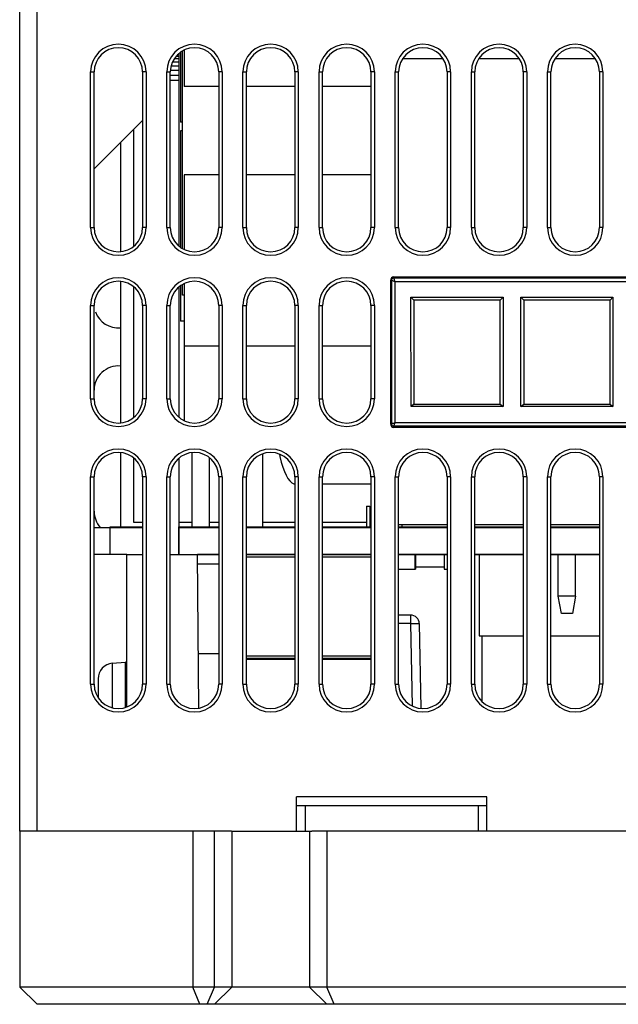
# Model space of a CAD drawing. Header units: millimetres. Extents: x -844 to -217, y -125 to 557.
# Tile 74 of 178: x -632 to -597, y 431 to 488. Entities that reach past the tile are written whole.
import ezdxf

# ---------------------------------------------------------------- set-up
doc = ezdxf.new("R2010")
doc.units = ezdxf.units.MM
doc.header["$LTSCALE"] = 23.1
doc.layers.add('R912005577_AM_0', color=7, linetype='CONTINUOUS')

msp = doc.modelspace()

# ---------------------------------------------------------------- linework, layer by layer
at = {"layer": 'R912005577_AM_0', "color": 7}
for p, q in [((-630.637, 440.959), (-630.637, 537.959)), ((-631.637, 440.959), (-631.637, 536.959)), ((-622.137, 486.118), (-622.137, 484.009)), ((-622.437, 485.613), (-622.712, 485.613)), ((-622.437, 485.752), (-622.615, 485.752)), ((-622.437, 485.838), (-622.531, 485.838)), ((-622.437, 485.867), (-622.502, 485.867)), ((-622.437, 485.932), (-622.437, 474.787)), ((-622.337, 486.002), (-622.337, 481.959)), ((-622.237, 474.647), (-622.237, 486.072)), ((-609.501, 485.629), (-607.174, 485.629)), ((-605.101, 485.629), (-602.774, 485.629)), ((-600.701, 485.629), (-598.374, 485.629)), ((-622.437, 485.197), (-622.891, 485.197)), ((-622.437, 485.425), (-622.812, 485.425)), ((-627.537, 475.859), (-627.537, 484.859)), ((-627.537, 484.859), (-627.337, 484.859)), ((-627.337, 475.859), (-627.337, 484.859)), ((-624.537, 484.859), (-624.537, 475.859)), ((-624.337, 484.859), (-624.537, 484.859)), ((-624.337, 484.859), (-624.337, 475.859)), ((-623.137, 475.859), (-623.137, 484.859)), ((-623.137, 484.859), (-622.937, 484.859)), ((-622.437, 484.936), (-622.937, 484.936)), ((-622.937, 475.859), (-622.937, 484.859)), ((-622.437, 484.653), (-622.937, 484.653)), ((-620.137, 484.859), (-620.137, 475.859)), ((-619.937, 484.859), (-620.137, 484.859)), ((-619.937, 484.859), (-619.937, 475.859)), ((-618.737, 475.859), (-618.737, 484.859)), ((-618.737, 484.859), (-618.537, 484.859)), ((-618.537, 475.859), (-618.537, 484.859)), ((-615.737, 484.859), (-615.737, 475.859)), ((-615.537, 484.859), (-615.737, 484.859)), ((-615.537, 484.859), (-615.537, 475.859)), ((-614.337, 475.859), (-614.337, 484.859)), ((-614.337, 484.859), (-614.137, 484.859)), ((-614.137, 475.859), (-614.137, 484.859)), ((-611.337, 484.859), (-611.337, 475.859)), ((-611.137, 484.859), (-611.337, 484.859)), ((-611.137, 484.859), (-611.137, 475.859)), ((-609.937, 475.859), (-609.937, 484.859)), ((-609.937, 484.859), (-609.737, 484.859)), ((-609.737, 475.859), (-609.737, 484.859)), ((-606.937, 484.859), (-606.937, 475.859)), ((-606.737, 484.859), (-606.937, 484.859)), ((-606.737, 484.859), (-606.737, 475.859)), ((-605.537, 475.859), (-605.537, 484.859)), ((-605.537, 484.859), (-605.337, 484.859)), ((-605.337, 475.859), (-605.337, 484.859)), ((-602.537, 484.859), (-602.537, 475.859)), ((-602.337, 484.859), (-602.537, 484.859)), ((-602.337, 484.859), (-602.337, 475.859)), ((-601.137, 475.859), (-601.137, 484.859)), ((-601.137, 484.859), (-600.937, 484.859)), ((-600.937, 475.859), (-600.937, 484.859)), ((-598.137, 484.859), (-598.137, 475.859)), ((-597.937, 484.859), (-598.137, 484.859)), ((-597.937, 484.859), (-597.937, 475.859)), ((-622.437, 484.36), (-622.937, 484.36)), ((-620.137, 484.009), (-622.137, 484.009)), ((-615.737, 484.009), (-618.537, 484.009)), ((-611.337, 484.009), (-614.137, 484.009)), ((-627.337, 479.259), (-624.537, 482.059)), ((-625.057, 481.539), (-625.057, 474.773)), ((-622.237, 481.959), (-622.337, 481.959)), ((-622.337, 481.459), (-622.337, 474.717)), ((-622.237, 481.459), (-622.337, 481.459)), ((-625.815, 480.782), (-625.815, 474.47)), ((-622.137, 478.909), (-622.137, 474.6)), ((-620.137, 478.909), (-622.137, 478.909)), ((-615.737, 478.909), (-618.537, 478.909)), ((-611.337, 478.909), (-614.137, 478.909)), ((-627.537, 475.859), (-627.337, 475.859)), ((-624.337, 475.859), (-624.537, 475.859)), ((-623.137, 475.859), (-622.937, 475.859)), ((-619.937, 475.859), (-620.137, 475.859)), ((-618.737, 475.859), (-618.537, 475.859)), ((-615.537, 475.859), (-615.737, 475.859)), ((-614.337, 475.859), (-614.137, 475.859)), ((-611.137, 475.859), (-611.337, 475.859)), ((-609.937, 475.859), (-609.737, 475.859)), ((-606.737, 475.859), (-606.937, 475.859)), ((-605.537, 475.859), (-605.337, 475.859)), ((-602.337, 475.859), (-602.537, 475.859)), ((-601.137, 475.859), (-600.937, 475.859)), ((-597.937, 475.859), (-598.137, 475.859)), ((-610.012, 472.946), (-610.012, 473.009)), ((-610.012, 473.009), (-558.262, 473.009)), ((-625.815, 472.749), (-625.815, 464.57)), ((-625.057, 472.446), (-625.057, 464.873)), ((-622.437, 472.432), (-622.437, 464.887)), ((-622.337, 472.502), (-622.337, 470.459)), ((-622.237, 471.959), (-622.237, 472.572)), ((-622.137, 472.618), (-622.137, 469.009)), ((-610.212, 472.809), (-610.212, 464.509)), ((-610.149, 472.809), (-610.212, 472.809)), ((-610.149, 472.809), (-610.149, 464.509)), ((-610.012, 472.946), (-558.262, 472.946)), ((-609.949, 472.746), (-609.949, 464.572)), ((-609.949, 472.746), (-558.325, 472.746)), ((-622.137, 471.959), (-622.237, 471.959)), ((-627.537, 465.959), (-627.537, 471.359)), ((-627.537, 471.359), (-627.337, 471.359)), ((-627.337, 465.959), (-627.337, 471.359)), ((-624.537, 471.359), (-624.537, 465.959)), ((-624.337, 471.359), (-624.537, 471.359)), ((-624.337, 471.359), (-624.337, 465.959)), ((-623.137, 465.959), (-623.137, 471.359)), ((-623.137, 471.359), (-622.937, 471.359)), ((-622.937, 465.959), (-622.937, 471.359)), ((-620.137, 471.359), (-620.137, 465.959)), ((-619.937, 471.359), (-620.137, 471.359)), ((-619.937, 471.359), (-619.937, 465.959)), ((-618.737, 465.959), (-618.737, 471.359)), ((-618.737, 471.359), (-618.537, 471.359)), ((-618.537, 465.959), (-618.537, 471.359)), ((-615.737, 471.359), (-615.737, 465.959)), ((-615.537, 471.359), (-615.737, 471.359)), ((-615.537, 471.359), (-615.537, 465.959)), ((-614.337, 465.959), (-614.337, 471.359)), ((-614.337, 471.359), (-614.137, 471.359)), ((-614.137, 465.959), (-614.137, 471.359)), ((-611.337, 471.359), (-611.337, 465.959)), ((-611.137, 471.359), (-611.337, 471.359)), ((-611.137, 471.359), (-611.137, 465.959)), ((-608.862, 471.659), (-609.024, 471.841)), ((-609.023, 465.519), (-609.024, 471.841)), ((-609.024, 471.841), (-603.701, 471.841)), ((-608.862, 471.659), (-608.862, 465.659)), ((-603.862, 471.659), (-608.862, 471.659)), ((-603.701, 471.841), (-603.862, 471.659)), ((-603.862, 465.659), (-603.862, 471.659)), ((-603.701, 471.841), (-603.702, 465.519)), ((-602.512, 471.659), (-602.674, 471.841)), ((-602.674, 471.841), (-597.351, 471.841)), ((-602.673, 465.519), (-602.674, 471.841)), ((-597.512, 471.659), (-602.512, 471.659)), ((-602.512, 471.659), (-602.512, 465.659)), ((-597.351, 471.841), (-597.512, 471.659)), ((-597.512, 465.659), (-597.512, 471.659)), ((-597.351, 471.841), (-597.352, 465.519)), ((-622.137, 470.459), (-622.337, 470.459)), ((-622.137, 469.009), (-622.137, 464.7)), ((-620.137, 469.009), (-622.137, 469.009)), ((-615.737, 469.009), (-618.537, 469.009)), ((-611.337, 469.009), (-614.137, 469.009)), ((-627.537, 465.959), (-627.337, 465.959)), ((-624.337, 465.959), (-624.537, 465.959)), ((-623.137, 465.959), (-622.937, 465.959)), ((-619.937, 465.959), (-620.137, 465.959)), ((-618.737, 465.959), (-618.537, 465.959)), ((-615.537, 465.959), (-615.737, 465.959)), ((-614.337, 465.959), (-614.137, 465.959)), ((-611.137, 465.959), (-611.337, 465.959)), ((-608.862, 465.659), (-609.023, 465.519)), ((-608.862, 465.659), (-603.862, 465.659)), ((-603.862, 465.659), (-603.702, 465.519)), ((-602.673, 465.519), (-602.512, 465.659)), ((-602.512, 465.659), (-597.512, 465.659)), ((-597.512, 465.659), (-597.352, 465.519)), ((-603.702, 465.519), (-609.023, 465.519)), ((-597.352, 465.519), (-602.673, 465.519)), ((-610.149, 464.509), (-610.212, 464.509)), ((-558.325, 464.572), (-609.949, 464.572)), ((-610.012, 464.372), (-610.012, 464.309)), ((-558.262, 464.372), (-610.012, 464.372)), ((-558.262, 464.309), (-610.012, 464.309)), ((-625.815, 462.849), (-625.815, 458.559)), ((-621.69, 462.846), (-621.69, 458.559)), ((-617.599, 462.779), (-617.599, 458.559)), ((-625.057, 462.546), (-625.057, 458.829)), ((-622.437, 462.532), (-622.437, 458.559)), ((-620.69, 462.568), (-620.69, 458.559)), ((-627.537, 449.459), (-627.537, 461.459)), ((-627.537, 461.459), (-627.337, 461.459)), ((-627.337, 449.459), (-627.337, 461.459)), ((-624.537, 461.459), (-624.537, 449.459)), ((-624.337, 461.459), (-624.537, 461.459)), ((-624.337, 461.459), (-624.337, 449.459)), ((-623.137, 449.459), (-623.137, 461.459)), ((-623.137, 461.459), (-622.937, 461.459)), ((-622.937, 449.459), (-622.937, 461.459)), ((-620.137, 461.459), (-620.137, 449.459)), ((-619.937, 461.459), (-620.137, 461.459)), ((-619.937, 461.459), (-619.937, 449.459)), ((-618.737, 449.459), (-618.737, 461.459)), ((-618.737, 461.459), (-618.537, 461.459)), ((-618.537, 449.459), (-618.537, 461.459)), ((-616.134, 461.359), (-616.024, 461.215)), ((-615.737, 461.459), (-615.737, 449.459)), ((-615.537, 461.459), (-615.737, 461.459)), ((-615.537, 461.459), (-615.537, 449.459)), ((-614.337, 461.459), (-614.137, 461.459)), ((-614.337, 449.459), (-614.337, 461.459)), ((-614.137, 449.459), (-614.137, 461.459)), ((-611.137, 461.459), (-611.337, 461.459)), ((-611.337, 461.459), (-611.337, 449.459)), ((-611.137, 461.459), (-611.137, 449.459)), ((-609.937, 461.459), (-609.737, 461.459)), ((-609.937, 449.459), (-609.937, 461.459)), ((-609.737, 449.459), (-609.737, 461.459)), ((-606.737, 461.459), (-606.937, 461.459)), ((-606.937, 461.459), (-606.937, 449.459)), ((-606.737, 461.459), (-606.737, 449.459)), ((-605.537, 461.459), (-605.337, 461.459)), ((-605.537, 449.459), (-605.537, 461.459)), ((-605.337, 449.459), (-605.337, 461.459)), ((-602.337, 461.459), (-602.537, 461.459)), ((-602.537, 461.459), (-602.537, 449.459)), ((-602.337, 461.459), (-602.337, 449.459)), ((-601.137, 461.459), (-600.937, 461.459)), ((-601.137, 449.459), (-601.137, 461.459)), ((-600.937, 449.459), (-600.937, 461.459)), ((-597.937, 461.459), (-598.137, 461.459)), ((-598.137, 461.459), (-598.137, 449.459)), ((-597.937, 461.459), (-597.937, 449.459)), ((-611.337, 461.029), (-614.137, 461.029)), ((-611.602, 459.759), (-611.402, 459.759)), ((-611.602, 459.759), (-611.602, 458.559)), ((-611.402, 459.759), (-611.402, 458.559)), ((-625.057, 458.829), (-624.537, 458.829)), ((-622.437, 458.829), (-621.69, 458.829)), ((-620.69, 458.829), (-620.137, 458.829)), ((-617.599, 458.829), (-615.737, 458.829)), ((-614.137, 458.829), (-611.602, 458.829)), ((-611.402, 458.829), (-611.337, 458.829)), ((-627.337, 458.529), (-624.537, 458.529)), ((-626.437, 458.559), (-624.537, 458.559)), ((-626.437, 458.529), (-626.437, 456.959)), ((-622.437, 456.959), (-622.437, 458.559)), ((-622.437, 458.559), (-620.137, 458.559)), ((-622.437, 458.529), (-622.437, 456.959)), ((-622.437, 458.529), (-622.437, 456.959)), ((-622.437, 458.529), (-620.137, 458.529)), ((-622.437, 458.529), (-620.137, 458.529)), ((-618.537, 458.559), (-615.737, 458.559)), ((-618.537, 458.529), (-615.737, 458.529)), ((-618.537, 458.529), (-615.737, 458.529)), ((-614.137, 458.559), (-611.337, 458.559)), ((-614.137, 458.529), (-611.337, 458.529)), ((-614.137, 458.529), (-611.337, 458.529)), ((-606.937, 458.679), (-609.737, 458.679)), ((-609.737, 458.559), (-606.937, 458.559)), ((-609.737, 458.529), (-606.937, 458.529)), ((-609.737, 458.529), (-606.937, 458.529)), ((-609.537, 458.559), (-609.537, 458.679)), ((-602.537, 458.679), (-605.337, 458.679)), ((-605.337, 458.559), (-602.537, 458.559)), ((-605.337, 458.529), (-602.537, 458.529)), ((-605.337, 458.529), (-602.537, 458.529)), ((-598.137, 458.679), (-600.937, 458.679)), ((-600.937, 458.559), (-598.137, 458.559)), ((-600.937, 458.529), (-598.137, 458.529)), ((-600.937, 458.529), (-598.137, 458.529)), ((-625.437, 456.959), (-627.337, 456.959)), ((-625.437, 448.154), (-625.437, 456.959)), ((-625.437, 456.959), (-624.537, 456.959)), ((-622.937, 456.959), (-621.355, 456.959)), ((-621.278, 448.085), (-621.355, 456.959)), ((-621.355, 456.959), (-620.137, 456.959)), ((-620.137, 456.959), (-621.355, 456.959)), ((-620.137, 456.959), (-621.355, 456.959)), ((-618.537, 456.959), (-615.737, 456.959)), ((-615.737, 456.959), (-618.537, 456.959)), ((-615.737, 456.959), (-618.537, 456.959)), ((-615.737, 456.809), (-618.537, 456.809)), ((-614.137, 456.959), (-611.337, 456.959)), ((-611.337, 456.959), (-614.137, 456.959)), ((-611.337, 456.959), (-614.137, 456.959)), ((-611.337, 456.809), (-614.137, 456.809)), ((-609.737, 456.959), (-606.937, 456.959)), ((-606.937, 456.959), (-609.737, 456.959)), ((-606.937, 456.959), (-609.737, 456.959)), ((-608.798, 456.959), (-608.798, 456.109)), ((-608.762, 456.959), (-608.762, 456.109)), ((-607.112, 456.959), (-607.112, 456.109)), ((-605.337, 456.959), (-602.537, 456.959)), ((-602.537, 456.959), (-605.337, 456.959)), ((-602.537, 456.959), (-605.337, 456.959)), ((-605.091, 456.959), (-605.091, 452.259)), ((-600.937, 456.959), (-598.137, 456.959)), ((-598.137, 456.959), (-600.937, 456.959)), ((-598.137, 456.959), (-600.937, 456.959)), ((-600.512, 454.559), (-600.512, 456.959)), ((-599.512, 454.559), (-599.512, 456.959)), ((-620.137, 456.404), (-621.35, 456.404)), ((-609.737, 456.109), (-608.798, 456.109)), ((-608.798, 456.109), (-608.762, 456.109)), ((-608.762, 456.249), (-607.112, 456.249)), ((-607.112, 456.109), (-606.937, 456.109)), ((-599.512, 454.559), (-600.512, 454.559)), ((-600.332, 453.559), (-600.512, 454.559)), ((-599.512, 454.559), (-599.692, 453.559)), ((-609.047, 453.459), (-609.737, 453.459)), ((-609.047, 453.459), (-609.047, 452.968)), ((-599.692, 453.559), (-600.332, 453.559)), ((-609.047, 452.968), (-609.737, 452.968)), ((-609.047, 452.968), (-608.964, 448.213)), ((-608.547, 452.968), (-608.461, 448.07)), ((-605.091, 452.259), (-602.537, 452.259)), ((-604.937, 452.259), (-604.937, 448.487)), ((-600.937, 452.259), (-598.137, 452.259)), ((-620.137, 451.214), (-621.305, 451.214)), ((-618.537, 451.109), (-615.737, 451.109)), ((-615.737, 450.959), (-618.537, 450.959)), ((-618.537, 450.909), (-615.737, 450.909)), ((-615.737, 450.909), (-618.537, 450.909)), ((-614.137, 451.109), (-611.337, 451.109)), ((-611.337, 450.959), (-614.137, 450.959)), ((-614.137, 450.909), (-611.337, 450.909)), ((-611.337, 450.909), (-614.137, 450.909)), ((-626.286, 450.674), (-625.525, 450.74)), ((-626.286, 450.674), (-626.286, 448.109)), ((-625.525, 448.126), (-625.525, 450.74)), ((-627.107, 449.779), (-627.106, 449.778)), ((-627.107, 449.733), (-627.107, 448.699)), ((-627.537, 449.459), (-627.337, 449.459)), ((-624.337, 449.459), (-624.537, 449.459)), ((-623.137, 449.459), (-622.937, 449.459)), ((-619.937, 449.459), (-620.137, 449.459)), ((-618.737, 449.459), (-618.537, 449.459)), ((-615.537, 449.459), (-615.737, 449.459)), ((-614.337, 449.459), (-614.137, 449.459)), ((-611.137, 449.459), (-611.337, 449.459)), ((-609.937, 449.459), (-609.737, 449.459)), ((-606.737, 449.459), (-606.937, 449.459)), ((-605.537, 449.459), (-605.337, 449.459)), ((-602.337, 449.459), (-602.537, 449.459)), ((-601.137, 449.459), (-600.937, 449.459)), ((-597.937, 449.459), (-598.137, 449.459)), ((-604.637, 442.959), (-615.637, 442.959)), ((-615.637, 440.959), (-615.637, 442.959)), ((-604.637, 440.959), (-604.637, 442.959)), ((-615.637, 442.459), (-615.137, 442.459)), ((-615.137, 442.459), (-605.137, 442.459)), ((-615.137, 442.459), (-615.137, 440.959)), ((-605.137, 442.459), (-604.637, 442.459)), ((-605.137, 442.459), (-605.137, 440.959)), ((-631.637, 440.959), (-631.637, 431.959)), ((-619.388, 440.959), (-631.637, 440.959)), ((-621.637, 440.959), (-621.637, 431.959)), ((-620.387, 431.959), (-620.387, 440.959)), ((-619.388, 440.959), (-614.762, 440.959)), ((-619.387, 440.959), (-619.387, 431.959)), ((-614.887, 440.959), (-614.887, 431.959)), ((-553.388, 440.959), (-614.762, 440.959)), ((-613.887, 440.959), (-613.887, 431.959)), ((-631.637, 431.959), (-630.637, 430.959)), ((-536.637, 431.959), (-631.637, 431.959)), ((-621.223, 430.959), (-621.637, 431.959)), ((-620.801, 430.959), (-620.387, 431.959)), ((-620.387, 430.959), (-619.387, 431.959)), ((-613.887, 430.959), (-614.887, 431.959)), ((-613.473, 430.959), (-613.887, 431.959)), ((-537.637, 430.959), (-630.637, 430.959))]:
    msp.add_line(p, q, dxfattribs=at)
for points in [[(-610.012, 472.946), (-610.048, 472.942), (-610.081, 472.928), (-610.109, 472.906), (-610.131, 472.878), (-610.145, 472.845), (-610.149, 472.809)], [(-610.149, 472.809), (-610.144, 472.808), (-610.132, 472.805), (-610.112, 472.8), (-610.085, 472.792), (-610.053, 472.782), (-610.018, 472.771), (-609.983, 472.759), (-609.949, 472.746)], [(-609.949, 472.746), (-609.962, 472.78), (-609.974, 472.815), (-609.985, 472.85), (-609.995, 472.882), (-610.003, 472.909), (-610.008, 472.929), (-610.011, 472.941), (-610.012, 472.946)], [(-609.949, 464.572), (-609.997, 464.555), (-610.044, 464.54), (-610.085, 464.527), (-610.118, 464.517), (-610.14, 464.511), (-610.149, 464.509)], [(-610.149, 464.509), (-610.145, 464.474), (-610.131, 464.441), (-610.109, 464.412), (-610.081, 464.391), (-610.048, 464.377), (-610.012, 464.372)], [(-610.012, 464.372), (-610.011, 464.378), (-610.008, 464.391), (-610.002, 464.41), (-609.995, 464.436), (-609.986, 464.467), (-609.975, 464.501), (-609.963, 464.536), (-609.949, 464.572)], [(-616.632, 462.762), (-616.603, 462.624), (-616.522, 462.304), (-616.434, 462.017), (-616.34, 461.761), (-616.239, 461.542), (-616.134, 461.359)], [(-616.024, 461.215), (-615.912, 461.112), (-615.799, 461.05), (-615.737, 461.039)], [(-609.047, 452.968), (-608.949, 452.97), (-608.856, 452.971), (-608.769, 452.971), (-608.693, 452.972), (-608.631, 452.971), (-608.585, 452.971), (-608.557, 452.97), (-608.547, 452.968)], [(-627.106, 449.778), (-627.107, 449.767), (-627.107, 449.756), (-627.107, 449.744), (-627.107, 449.733)]]:
    msp.add_lwpolyline(points, dxfattribs=at)
for centre, radius, start, end in [((-625.937, 484.859), 1.6, 0, 180), ((-625.937, 484.859), 1.4, 0, 180), ((-621.537, 484.859), 1.6, 0, 180), ((-621.537, 484.859), 1.4, 0, 180), ((-617.137, 484.859), 1.6, 0, 180), ((-617.137, 484.859), 1.4, 0, 180), ((-612.737, 484.859), 1.6, 0, 180), ((-612.737, 484.859), 1.4, 0, 180), ((-608.337, 484.859), 1.6, 0, 180), ((-608.337, 484.859), 1.4, 0, 180), ((-603.937, 484.859), 1.6, 0, 180), ((-603.937, 484.859), 1.4, 0, 180), ((-599.537, 484.859), 1.6, 0, 180), ((-599.537, 484.859), 1.4, 0, 180), ((-625.937, 475.859), 1.6, 180, 360), ((-625.937, 475.859), 1.4, 180, 360), ((-621.537, 475.859), 1.6, 180, 360), ((-621.537, 475.859), 1.4, 180, 360), ((-617.137, 475.859), 1.6, 180, 360), ((-617.137, 475.859), 1.4, 180, 360), ((-612.737, 475.859), 1.6, 180, 360), ((-612.737, 475.859), 1.4, 180, 360), ((-608.337, 475.859), 1.6, 180, 360), ((-608.337, 475.859), 1.4, 180, 360), ((-603.937, 475.859), 1.6, 180, 360), ((-603.937, 475.859), 1.4, 180, 360), ((-599.537, 475.859), 1.6, 180, 360), ((-599.537, 475.859), 1.4, 180, 360), ((-610.012, 472.809), 0.2, 90, 180), ((-625.937, 471.359), 1.6, 0, 180), ((-625.937, 471.359), 1.4, 0, 180), ((-621.537, 471.359), 1.6, 0, 180), ((-621.537, 471.359), 1.4, 0, 180), ((-617.137, 471.359), 1.6, 0, 180), ((-617.137, 471.359), 1.4, 0, 180), ((-612.737, 471.359), 1.6, 0, 180), ((-612.737, 471.359), 1.4, 0, 180), ((-625.937, 471.459), 1.4, 200.0001, 275.0689), ((-625.937, 466.459), 1.4, 84.9311, 180), ((-625.937, 465.959), 1.6, 180, 360), ((-625.937, 465.959), 1.4, 180, 360), ((-621.537, 465.959), 1.6, 180, 360), ((-621.537, 465.959), 1.4, 180, 360), ((-617.137, 465.959), 1.6, 180, 360), ((-617.137, 465.959), 1.4, 180, 360), ((-612.737, 465.959), 1.6, 180, 360), ((-612.737, 465.959), 1.4, 180, 360), ((-610.012, 464.509), 0.2, 180, 270), ((-625.937, 461.459), 1.6, 0, 180), ((-625.937, 461.459), 1.4, 0, 180), ((-621.537, 461.459), 1.6, 0, 180), ((-621.537, 461.459), 1.4, 0, 180), ((-617.137, 461.459), 1.6, 0, 180), ((-617.137, 461.459), 1.4, 0, 180), ((-612.737, 461.459), 1.6, 0, 180), ((-612.737, 461.459), 1.4, 0, 180), ((-608.337, 461.459), 1.6, 0, 180), ((-608.337, 461.459), 1.4, 0, 180), ((-603.937, 461.459), 1.6, 0, 180), ((-603.937, 461.459), 1.4, 0, 180), ((-599.537, 461.459), 1.6, 0, 180), ((-599.537, 461.459), 1.4, 0, 180), ((-625.937, 459.459), 1.4, 180, 221.8776), ((-609.047, 452.959), 0.5, 1, 90), ((-626.207, 449.777), 0.9, 95, 179.8615), ((-625.507, 450.541), 0.2, 69.4739, 95), ((-625.937, 449.459), 1.6, 180, 360), ((-625.937, 449.459), 1.4, 180, 360), ((-621.537, 449.459), 1.6, 180, 360), ((-621.537, 449.459), 1.4, 180, 360), ((-617.137, 449.459), 1.6, 180, 360), ((-617.137, 449.459), 1.4, 180, 360), ((-612.737, 449.459), 1.6, 180, 360), ((-612.737, 449.459), 1.4, 180, 360), ((-608.337, 449.459), 1.6, 180, 360), ((-608.337, 449.459), 1.4, 180, 360), ((-603.937, 449.459), 1.6, 180, 360), ((-603.937, 449.459), 1.4, 180, 360), ((-599.537, 449.459), 1.6, 180, 360), ((-599.537, 449.459), 1.4, 180, 360)]:
    msp.add_arc(centre, radius, start, end, dxfattribs=at)

doc.saveas('drawing.dxf')
